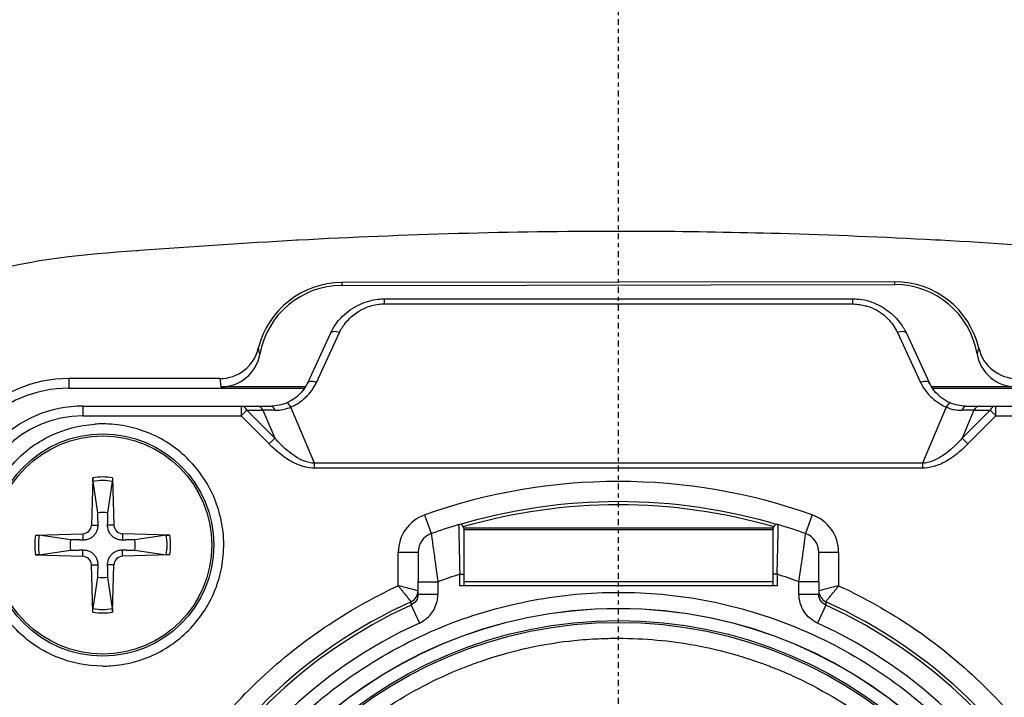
# Model space of a CAD drawing. Header units: millimetres. Extents: x 0 to 4378, y 0 to 2376.
# Tile 168 of 256: x 2282 to 2307, y 680 to 697. Entities that reach past the tile are written whole.
import ezdxf

# ---------------------------------------------------------------- set-up
doc = ezdxf.new("R2010")
doc.units = ezdxf.units.MM
doc.header["$LTSCALE"] = 0.2
doc.linetypes.add('CENTER2', pattern=[1.125, 0.75, -0.125, 0.125, -0.125])
doc.layers.add('02_Center Line', color=1, linetype='CENTER2')

# ---------------------------------------------------------------- blocks, each defined once
blk = doc.blocks.new('A$Ca6fc7631')
for p, q in [((6.965, 55.631), (-6.973, 55.609)), ((-6.973, 55.609), (-6.973, 55.539)), ((6.965, 55.561), (6.965, 55.631)), ((-6.973, 55.539), (6.965, 55.561)), ((-5.897, 55.075), (-5.897, 55.2)), ((-5.897, 55.2), (5.897, 55.2)), ((5.897, 55.2), (5.897, 55.075)), ((-5.897, 55.075), (5.897, 55.075)), ((-7.615, 53.097), (-7.03, 54.353)), ((7.03, 54.353), (7.615, 53.097)), ((-7.256, 54.334), (-7.842, 53.078)), ((7.256, 54.334), (7.842, 53.078)), ((-10.05, 53.191), (-13.85, 53.191)), ((-13.85, 53.191), (-13.85, 52.95)), ((-10.05, 53.191), (-10.022, 52.982)), ((-13.85, 52.95), (-7.913, 52.95)), ((-7.893, 52.982), (-10.022, 52.982)), ((-7.696, 52.95), (-7.695, 52.95)), ((-7.676, 52.982), (-7.676, 52.982)), ((7.676, 52.982), (7.676, 52.982)), ((7.696, 52.95), (7.696, 52.95)), ((10.025, 52.982), (7.893, 52.982)), ((7.913, 52.95), (13.85, 52.95)), ((-13.5, 52.5), (-13.5, 52.25)), ((-13.5, 52.5), (-9.105, 52.5)), ((-9.511, 52.5), (-9.511, 52.25)), ((-9.511, 52.25), (-9.367, 52.394)), ((-8.663, 51.69), (-9.367, 52.394)), ((-9.367, 52.394), (-8.961, 52.394)), ((-8.961, 52.394), (-8.663, 51.69)), ((-7.664, 51.058), (-8.262, 52.473)), ((8.262, 52.473), (7.664, 51.058)), ((8.961, 52.394), (8.663, 51.69)), ((9.367, 52.394), (8.663, 51.69)), ((8.961, 52.394), (9.367, 52.394)), ((9.105, 52.5), (13.5, 52.5)), ((9.511, 52.25), (9.367, 52.394)), ((9.511, 52.25), (9.511, 52.5)), ((-13.5, 52.25), (-9.511, 52.25)), ((-8.807, 51.546), (-9.511, 52.25)), ((9.511, 52.25), (8.807, 51.546)), ((9.511, 52.25), (13.5, 52.25)), ((-8.807, 51.546), (-8.663, 51.69)), ((8.807, 51.546), (8.663, 51.69)), ((-8.479, 51.5), (-8.478, 51.5)), ((8.479, 51.5), (8.479, 51.5)), ((7.664, 51.058), (-7.664, 51.058)), ((7.664, 50.933), (-7.664, 50.933)), ((-13.251, 50.694), (-13.284, 49.503)), ((-12.749, 50.694), (-12.716, 49.503)), ((-13.248, 50.603), (-13.13, 49.81)), ((-12.87, 49.81), (-12.752, 50.603)), ((-4.885, 49.759), (-4.717, 49.287)), ((4.885, 49.759), (4.717, 49.287)), ((-13.284, 49.503), (-13.124, 49.498)), ((-12.716, 49.503), (-12.876, 49.498)), ((3.9, 49.421), (-3.9, 49.421)), ((-3.9, 49.387), (3.9, 49.387)), ((3.9, 47.968), (3.9, 49.416)), ((-14.694, 49.251), (-13.503, 49.284)), ((-13.81, 49.13), (-14.603, 49.248)), ((-13.503, 49.284), (-13.498, 49.124)), ((-12.497, 49.284), (-12.502, 49.124)), ((-11.306, 49.251), (-12.497, 49.284)), ((-11.397, 49.248), (-12.19, 49.13)), ((-14.694, 48.749), (-13.503, 48.716)), ((-14.603, 48.752), (-13.81, 48.87)), ((-13.503, 48.716), (-13.498, 48.876)), ((-12.497, 48.716), (-12.502, 48.876)), ((-11.306, 48.749), (-12.497, 48.716)), ((-12.19, 48.87), (-11.397, 48.752)), ((-5.55, 48.816), (-5.05, 48.816)), ((-5.55, 47.974), (-5.55, 48.816)), ((5.05, 48.816), (5.55, 48.816)), ((5.55, 48.816), (5.55, 47.974)), ((-13.284, 48.497), (-13.124, 48.502)), ((-13.251, 47.306), (-13.284, 48.497)), ((-12.716, 48.497), (-12.876, 48.502)), ((-12.749, 47.306), (-12.716, 48.497)), ((-13.13, 48.19), (-13.248, 47.397)), ((-12.752, 47.397), (-12.87, 48.19)), ((-4, 48.264), (-3.9, 48.264)), ((-4, 47.968), (-4, 48.264)), ((-3.9, 48.264), (-3.9, 47.968)), ((4, 48.264), (3.9, 48.264)), ((4, 48.264), (4, 47.968)), ((-5.05, 48.071), (-4.55, 48.071)), ((-5.05, 47.76), (-5.05, 48.071)), ((-4.55, 48.071), (-4.55, 47.76)), ((4, 47.968), (-4, 47.968)), ((3.9, 48.07), (-3.9, 48.07)), ((5.05, 48.071), (4.55, 48.071)), ((4.55, 47.76), (4.55, 48.071)), ((5.05, 48.071), (5.05, 47.76)), ((-5.05, 47.76), (-4.55, 47.76)), ((4.55, 47.76), (5.05, 47.76)), ((-5.226, 47.486), (-5.019, 47.031)), ((5.226, 47.486), (5.019, 47.031))]:
    blk.add_line(p, q)
for centre, radius in [((-13, 49), 2.8), ((-13, 49), 2.75), ((0, 36), 11.407), ((0, 36), 11.403), ((0, 36), 11.099), ((0, 36), 11.051)]:
    blk.add_circle(centre, radius)
for centre, radius, start, end in [((-6.97, 53.439), 2.17, 90.0923, 166.2598), ((6.969, 53.461), 2.17, 13.3227, 90.0923), ((-6.97, 53.439), 2.1, 90.0923, 169.9073), ((6.969, 53.461), 2.1, 9.6715, 90.0923), ((-13.85, 49.85), 3.341, 90, 180), ((-13.85, 49.85), 3.1, 90, 180), ((-13.5, 49.5), 3, 90, 180), ((-13.5, 49.5), 2.75, 90, 180), ((-12.999, 49), 3.05, 90.0208, 93.7768), ((-13, 49), 1.713, 81.5815, 98.4185), ((-13, 49), 1.622, 81.1921, 98.8079), ((0, 36), 14.6, 70.4543, 109.5457), ((-13, 49), 0.82, 80.8854, 99.1146), ((-4.55, 48.816), 1, 109.5457, 180), ((4.55, 48.816), 1, 0, 70.4543), ((-13.509, 49.509), 0.225, 271.612, 358.388), ((-12.491, 49.509), 0.225, 181.612, 268.388), ((0, 36), 14.1, 106.6015, 109.5457), ((-4, 49.416), 0.1, 0, 106.6015), ((4, 49.416), 0.1, 73.3985, 180), ((0, 36), 14.1, 70.4543, 73.3985), ((-13, 49), 1.713, 171.5815, 188.4185), ((-13, 49), 1.622, 171.1921, 188.8079), ((-13, 49), 1.622, 351.1921, 8.8079), ((-13, 49), 1.713, 351.5815, 8.4185), ((-4.55, 48.816), 0.5, 109.5457, 180), ((4.55, 48.816), 0.5, 0, 70.4543), ((-13, 49), 0.82, 170.8854, 189.1146), ((-13, 49), 0.82, 350.8854, 9.1146), ((-13.509, 48.491), 0.225, 1.612, 88.388), ((-12.491, 48.491), 0.225, 91.612, 178.388), ((-13, 49), 0.82, 260.8854, 279.1146), ((0, 36), 12.9, 108.0639, 110.6534), ((0, 36), 12.9, 69.3466, 71.9361), ((0, 36), 12.962, 110.5931, 110.5932), ((0, 36), 12.962, 114.6056, 114.6115), ((0, 36), 12.962, 65.3878, 65.3943), ((0, 36), 12.697, 114.3067, 65.6933), ((0, 36), 12.619, 114.4631, 65.5369), ((-13, 49), 1.713, 261.5815, 278.4185), ((-13, 49), 1.622, 261.1921, 278.8079), ((-13.002, 49), 3.05, 270.0414, 273.7974)]:
    blk.add_arc(centre, radius, start, end)
for centre, major_axis, ratio, start_param, end_param in [((-7.03, 54.228), (-0.227, 0.106), 0.463622, 4.925356, 6.281589), ((7.03, 54.228), (0.227, 0.106), 0.463622, 0.001193, 1.357829), ((-7.03, 54.228), (-0.227, 0.106), 0.463622, 6.281589, 6.283196), ((7.03, 54.228), (0.227, 0.106), 0.463622, 6.283175, 6.284378), ((-10.05, 54.193), (-0.129, 0.993), 0.998606, 3.012698, 4.343363), ((-3899, 873.944), (3890.048, -822.497), 0.03396, 0.01697, 0.017976), ((3896.698, 843.817), (-3887.761, -792.36), 0.033995, 6.265208, 6.266217), ((10.054, 54.193), (0.136, 0.992), 0.998604, 1.939445, 3.27738), ((-10.023, 53.983), (-0.129, 0.993), 0.998607, 3.012736, 4.406888), ((10.025, 53.983), (0.136, 0.992), 0.998604, 1.875942, 3.27743), ((-7.615, 52.972), (-0.227, 0.106), 0.463623, 4.925249, 6.283185), ((7.615, 52.972), (0.227, 0.106), 0.463622, 6.283183, 7.641127), ((-9.511, 52.25), (0, 0.25), 0.707107, 5.327869, 6.283185), ((-9.105, 52.25), (0, 0.25), 0.707099, 5.327996, 6.283404), ((-8.387, 52.326), (0.815, -0.039), 0.070209, 1.921679, 2.353894), ((-8.748, 52.25), (0, 0.25), 0.406619, 5.322628, 6.283193), ((-8.262, 52.349), (-0.097, 0.23), 0.219148, 5.190846, 6.28309), ((8.262, 52.348), (0.097, 0.23), 0.219169, 6.283185, 7.375306), ((8.748, 52.25), (0, 0.25), 0.40662, 6.283169, 7.243718), ((8.388, 52.326), (-0.815, -0.039), 0.070226, 3.929425, 4.361626), ((9.105, 52.25), (0, 0.25), 0.707181, 6.282988, 7.238395), ((9.511, 52.25), (0, 0.25), 0.707107, 0, 0.955318), ((-7.664, 50.933), (0, 0.25), 0.000128, 4.712148, 5.235793), ((7.664, 50.933), (0, 0.25), 0.000127, 1.047391, 1.571037), ((-5.35, 47.845), (0.273, 0.123), 0.999989, 4.712389, 5.858959), ((-5.35, 47.845), (0, -0.3), 0.999992, 0.424254, 1.570796), ((5.35, 47.845), (-0.273, 0.123), 0.999989, 0.424222, 1.570796), ((5.35, 47.845), (-0.273, 0.123), 0.999992, 0.424246, 1.570796), ((0, 36), (2.909, -11.765), 0.999998, 3.326169, 6.040807), ((0, 36), (-2.224, -11.913), 0.999998, 0.184575, 2.899213)]:
    blk.add_ellipse(centre, major_axis=major_axis, ratio=ratio, start_param=start_param, end_param=end_param)
for points, knots in [([(15.973, 55.843), (14.711, 56.202), (13.435, 56.329), (12.157, 56.412), (12.102, 56.416), (12.046, 56.42), (11.99, 56.423), (10.698, 56.509), (9.406, 56.605), (8.113, 56.675), (8.071, 56.677), (8.03, 56.68), (7.988, 56.682), (6.68, 56.752), (5.372, 56.806), (4.063, 56.843), (2.98, 56.873), (1.897, 56.892), (0.813, 56.898), (0.545, 56.899), (0.278, 56.9), (0.01, 56.9), (-0.005, 56.9), (-0.019, 56.9), (-0.034, 56.9), (-1.369, 56.9), (-2.705, 56.881), (-4.04, 56.843), (-5.383, 56.806), (-6.725, 56.75), (-8.065, 56.678), (-8.077, 56.677), (-8.09, 56.676), (-8.103, 56.675), (-9.426, 56.604), (-10.748, 56.506), (-12.07, 56.415), (-12.097, 56.413), (-12.125, 56.411), (-12.152, 56.409), (-13.459, 56.319), (-14.765, 56.21), (-16.05, 55.821)], [0.0000059, 0.0000059, 0.0000059, 0.0000059, 0.1197731, 0.1197731, 0.1197731, 0.125, 0.125, 0.125, 0.246102, 0.246102, 0.246102, 0.25, 0.25, 0.25, 0.3724422, 0.3724422, 0.3724422, 0.4736528, 0.4736528, 0.4736528, 0.4986544, 0.4986544, 0.4986544, 0.5, 0.5, 0.5, 0.6246684, 0.6246684, 0.6246684, 0.75, 0.75, 0.75, 0.7512099, 0.7512099, 0.7512099, 0.875, 0.875, 0.875, 0.8775884, 0.8775884, 0.8775884, 1, 1, 1, 1]), ([(-7.256, 54.335), (-7.183, 54.49), (-7.081, 54.636), (-6.833, 54.883), (-6.683, 54.988), (-6.375, 55.128), (-6.215, 55.173), (-6.002, 55.197), (-5.949, 55.2), (-5.897, 55.2)], [0.0001245, 0.0001245, 0.0001245, 0.0001245, 0.0560186, 0.0560186, 0.1109953, 0.1109953, 0.159701, 0.159701, 0.1754776, 0.1754776, 0.1754776, 0.1754776]), ([(6.38, 55.117), (6.361, 55.123), (6.347, 55.128), (6.338, 55.13), (6.265, 55.153), (6.169, 55.179), (6.049, 55.192)], [0.6958989, 0.6958989, 0.6958989, 0.6958989, 0.75, 0.75, 0.75, 0.9296938, 0.9296938, 0.9296938, 0.9296938]), ([(6.379, 55.117), (6.527, 55.066), (6.667, 54.993), (6.914, 54.811), (7.023, 54.699), (7.168, 54.501), (7.216, 54.42), (7.256, 54.335)], [0, 0, 0, 0, 0.0474418, 0.0474418, 0.0957764, 0.0957764, 0.1262923, 0.1262923, 0.1262923, 0.1262923]), ([(-7.03, 54.353), (-7.028, 54.357), (-7.026, 54.362), (-7.024, 54.366), (-6.993, 54.429), (-6.941, 54.525), (-6.843, 54.636), (-6.746, 54.746), (-6.651, 54.817), (-6.578, 54.865), (-6.564, 54.875), (-6.544, 54.887), (-6.521, 54.901), (-6.463, 54.935), (-6.378, 54.981), (-6.256, 55.019), (-6.145, 55.054), (-6.035, 55.071), (-5.932, 55.074), (-5.92, 55.075), (-5.908, 55.075), (-5.897, 55.075)], [0, 0, 0, 0, 0.016044, 0.016044, 0.016044, 0.25, 0.25, 0.25, 0.5, 0.5, 0.5, 0.573393, 0.573393, 0.573393, 0.75, 0.75, 0.75, 0.973745, 0.973745, 0.973745, 1, 1, 1, 1]), ([(5.897, 55.075), (5.909, 55.074), (5.922, 55.073), (5.935, 55.072), (5.979, 55.068), (6.028, 55.063), (6.082, 55.056), (6.107, 55.052), (6.132, 55.048), (6.157, 55.044), (6.183, 55.039), (6.208, 55.034), (6.234, 55.028), (6.243, 55.025), (6.253, 55.023), (6.263, 55.02), (6.297, 55.011), (6.365, 54.99), (6.456, 54.944), (6.493, 54.926), (6.528, 54.905), (6.563, 54.883), (6.571, 54.877), (6.58, 54.872), (6.589, 54.866), (6.613, 54.849), (6.637, 54.832), (6.661, 54.814), (6.706, 54.778), (6.748, 54.741), (6.788, 54.701), (6.809, 54.679), (6.83, 54.657), (6.85, 54.634), (6.871, 54.61), (6.902, 54.572), (6.938, 54.516), (6.942, 54.51), (6.945, 54.504), (6.949, 54.498), (6.991, 54.432), (7.015, 54.382), (7.03, 54.353)], [0, 0, 0, 0, 0.029267, 0.029267, 0.029267, 0.125, 0.125, 0.125, 0.175993, 0.175993, 0.175993, 0.22942, 0.22942, 0.22942, 0.25, 0.25, 0.25, 0.392857, 0.392857, 0.392857, 0.478232, 0.478232, 0.478232, 0.5, 0.5, 0.5, 0.562869, 0.562869, 0.562869, 0.684796, 0.684796, 0.684796, 0.75, 0.75, 0.75, 0.863283, 0.863283, 0.863283, 0.875, 0.875, 0.875, 1, 1, 1, 1]), ([(-8.262, 52.473), (-8.249, 52.479), (-8.225, 52.489), (-8.191, 52.505), (-8.161, 52.519), (-8.134, 52.534), (-8.11, 52.548), (-8.076, 52.569), (-8.042, 52.591), (-8.011, 52.616), (-7.992, 52.63), (-7.948, 52.661), (-7.89, 52.717), (-7.839, 52.765), (-7.715, 52.88), (-7.615, 53.097)], [0, 0, 0, 0, 0.142857, 0.142857, 0.142857, 0.285714, 0.285714, 0.285714, 0.428571, 0.428571, 0.428571, 0.571429, 0.571429, 0.571429, 1, 1, 1, 1]), ([(7.615, 53.097), (7.635, 53.053), (7.675, 52.967), (7.763, 52.857), (7.836, 52.766), (7.901, 52.709), (7.941, 52.676), (7.999, 52.627), (8.058, 52.585), (8.118, 52.549), (8.163, 52.521), (8.211, 52.496), (8.262, 52.473)], [0.0000001, 0.0000001, 0.0000001, 0.0000001, 0.25, 0.25, 0.25, 0.5, 0.5, 0.5, 0.75, 0.75, 0.75, 1, 1, 1, 1]), ([(-9.105, 52.5), (-9.062, 52.5), (-9.007, 52.5), (-8.938, 52.5), (-8.838, 52.501), (-8.77, 52.5), (-8.748, 52.5)], [-1, -1, -1, -1, -0.5, -0.5, -0.5, -0.0000021, -0.0000021, -0.0000021, -0.0000021]), ([(-8.665, 52.393), (-8.636, 52.393), (-8.606, 52.393), (-8.576, 52.395), (-8.569, 52.395), (-8.531, 52.397), (-8.463, 52.41), (-8.363, 52.43), (-8.296, 52.457), (-8.262, 52.473)], [0.0000005, 0.0000005, 0.0000005, 0.0000005, 0.25, 0.25, 0.25, 0.5, 0.5, 0.5, 0.9999898, 0.9999898, 0.9999898, 0.9999898]), ([(8.262, 52.473), (8.269, 52.47), (8.298, 52.457), (8.35, 52.44), (8.422, 52.417), (8.46, 52.411), (8.465, 52.41), (8.532, 52.397), (8.6, 52.392), (8.665, 52.393)], [0.0000005, 0.0000005, 0.0000005, 0.0000005, 0.25, 0.25, 0.25, 0.5, 0.5, 0.5, 1, 1, 1, 1]), ([(8.748, 52.5), (8.777, 52.5), (8.844, 52.501), (8.938, 52.5), (9.007, 52.5), (9.062, 52.5), (9.105, 52.5)], [-0.9999997, -0.9999997, -0.9999997, -0.9999997, -0.5, -0.5, -0.5, 0, 0, 0, 0]), ([(-13, 45.95), (-13.398, 45.951), (-13.779, 46.025), (-14.145, 46.173), (-14.511, 46.321), (-14.836, 46.532), (-15.121, 46.808), (-15.406, 47.084), (-15.629, 47.402), (-15.789, 47.763), (-15.949, 48.124), (-16.036, 48.503), (-16.048, 48.9), (-16.061, 49.298), (-16, 49.681), (-15.865, 50.051), (-15.729, 50.421), (-15.527, 50.754), (-15.26, 51.048), (-14.993, 51.343), (-14.681, 51.576), (-14.325, 51.747), (-13.969, 51.919), (-13.594, 52.017), (-13.2, 52.043)], [0, 0, 0, 0, 0.125, 0.125, 0.125, 0.25, 0.25, 0.25, 0.375, 0.375, 0.375, 0.5, 0.5, 0.5, 0.625, 0.625, 0.625, 0.75, 0.75, 0.75, 0.875, 0.875, 0.875, 1, 1, 1, 1]), ([(8.663, 51.69), (8.607, 51.628), (8.535, 51.552), (8.443, 51.466), (8.421, 51.446), (8.399, 51.426), (8.379, 51.409), (8.308, 51.347), (8.249, 51.302), (8.202, 51.269), (8.116, 51.209), (8.025, 51.157), (7.929, 51.119), (7.843, 51.084), (7.753, 51.061), (7.664, 51.058)], [0, 0, 0, 0, 0.25, 0.25, 0.25, 0.3066168, 0.3066168, 0.3066168, 0.5, 0.5, 0.5, 0.762799, 0.762799, 0.762799, 1, 1, 1, 1]), ([(-7.664, 50.933), (-7.733, 50.935), (-7.839, 50.943), (-7.974, 50.985), (-7.979, 50.986), (-7.984, 50.988), (-7.988, 50.99), (-8.092, 51.023), (-8.172, 51.062), (-8.231, 51.094), (-8.253, 51.106), (-8.272, 51.117), (-8.289, 51.127), (-8.487, 51.244), (-8.649, 51.386), (-8.786, 51.524)], [-0.9999999, -0.9999999, -0.9999999, -0.9999999, -0.7584135, -0.7584135, -0.7584135, -0.75, -0.75, -0.75, -0.567732, -0.567732, -0.567732, -0.5, -0.5, -0.5, -0.0248655, -0.0248655, -0.0248655, -0.0248655]), ([(-7.664, 51.058), (-7.754, 51.063), (-7.844, 51.086), (-7.931, 51.12), (-7.935, 51.121), (-7.939, 51.123), (-7.943, 51.124), (-7.986, 51.142), (-8.059, 51.175), (-8.154, 51.237), (-8.169, 51.247), (-8.185, 51.258), (-8.202, 51.27), (-8.27, 51.317), (-8.334, 51.369), (-8.397, 51.424), (-8.431, 51.455), (-8.467, 51.488), (-8.504, 51.524)], [0, 0, 0, 0, 0.2390008, 0.2390008, 0.2390008, 0.25, 0.25, 0.25, 0.4644749, 0.4644749, 0.4644749, 0.5, 0.5, 0.5, 0.7, 0.7, 0.7, 0.8255701, 0.8255701, 0.8255701, 0.8255701]), ([(8.807, 51.546), (8.697, 51.433), (8.59, 51.339), (8.488, 51.262), (8.419, 51.209), (8.353, 51.165), (8.291, 51.128), (8.19, 51.068), (8.089, 51.022), (7.99, 50.99), (7.984, 50.988), (7.978, 50.986), (7.973, 50.984), (7.833, 50.941), (7.726, 50.934), (7.664, 50.933)], [-0.9999999, -0.9999999, -0.9999999, -0.9999999, -0.702847, -0.702847, -0.702847, -0.5, -0.5, -0.5, -0.25, -0.25, -0.25, -0.2403773, -0.2403773, -0.2403773, -0.0000001, -0.0000001, -0.0000001, -0.0000001]), ([(-13.248, 50.603), (-13.249, 50.608), (-13.25, 50.615), (-13.251, 50.631), (-13.251, 50.643), (-13.251, 50.666), (-13.251, 50.681), (-13.251, 50.694)], [0.03461835, 0.03461835, 0.03461835, 0.03461835, 0.03765262, 0.03765262, 0.04141077, 0.04141077, 0.04522071, 0.04522071, 0.04522071, 0.04522071]), ([(-12.749, 50.694), (-12.749, 50.681), (-12.749, 50.666), (-12.749, 50.643), (-12.749, 50.631), (-12.75, 50.615), (-12.751, 50.608), (-12.752, 50.603)], [0.01516537, 0.01516537, 0.01516537, 0.01516537, 0.01897531, 0.01897531, 0.02273345, 0.02273345, 0.02576772, 0.02576772, 0.02576772, 0.02576772]), ([(-4.029, 49.512), (-2.723, 49.901), (-1.362, 50.1), (0, 50.1), (1.362, 50.1), (2.723, 49.901), (4.029, 49.512)], [0.0000001, 0.0000001, 0.0000001, 0.0000001, 0.5, 0.5, 0.5, 0.9999999, 0.9999999, 0.9999999, 0.9999999]), ([(-3.912, 49.463), (-2.643, 49.832), (-1.321, 50.021), (0, 50.021), (1.321, 50.021), (2.643, 49.832), (3.912, 49.463)], [-1, -1, -1, -1, -0.5, -0.5, -0.5, 0, 0, 0, 0]), ([(-13.124, 49.498), (-13.124, 49.458), (-13.13, 49.418), (-13.149, 49.356), (-13.16, 49.328), (-13.191, 49.276), (-13.21, 49.251), (-13.251, 49.21), (-13.276, 49.191), (-13.328, 49.16), (-13.356, 49.149), (-13.418, 49.13), (-13.458, 49.124), (-13.498, 49.124)], [0.17143637, 0.17143637, 0.17143637, 0.17143637, 0.18383716, 0.18383716, 0.19255902, 0.19255902, 0.20128088, 0.20128088, 0.21000275, 0.21000275, 0.21872461, 0.21872461, 0.2311254, 0.2311254, 0.2311254, 0.2311254]), ([(-12.502, 49.124), (-12.542, 49.124), (-12.582, 49.13), (-12.644, 49.149), (-12.672, 49.16), (-12.724, 49.191), (-12.749, 49.21), (-12.79, 49.251), (-12.809, 49.276), (-12.84, 49.328), (-12.851, 49.356), (-12.87, 49.418), (-12.876, 49.458), (-12.876, 49.498)], [0.17143637, 0.17143637, 0.17143637, 0.17143637, 0.18383716, 0.18383716, 0.19255902, 0.19255902, 0.20128088, 0.20128088, 0.21000275, 0.21000275, 0.21872461, 0.21872461, 0.2311254, 0.2311254, 0.2311254, 0.2311254]), ([(-4.029, 49.512), (-4.029, 49.512), (-4.028, 49.478), (-4.026, 49.413), (-4.025, 49.349), (-4.023, 49.253), (-4.02, 49.137), (-4.018, 49.021), (-4.015, 48.882), (-4.011, 48.733), (-4.008, 48.585), (-4.004, 48.424), (-4, 48.264)], [-1, -1, -1, -1, -0.75, -0.75, -0.75, -0.5, -0.5, -0.5, -0.25, -0.25, -0.25, 0, 0, 0, 0]), ([(-3.9, 49.416), (-3.9, 49.416), (-3.9, 49.411), (-3.9, 49.388), (-3.9, 49.356), (-3.9, 49.322), (-3.9, 49.283), (-3.901, 49.227), (-3.901, 49.157), (-3.901, 49.065), (-3.901, 48.964), (-3.901, 48.865), (-3.9, 48.774), (-3.9, 48.693), (-3.9, 48.605), (-3.9, 48.495), (-3.9, 48.396), (-3.9, 48.313), (-3.9, 48.279), (-3.9, 48.264)], [0, 0, 0, 0, 0.0117575, 0.0263422, 0.0346852, 0.0437104, 0.0525306, 0.0607294, 0.0752531, 0.0872895, 0.1002055, 0.1149047, 0.1229186, 0.1313609, 0.14165, 0.1508264, 0.1657061, 0.1713856, 0.1758838, 0.1758838, 0.1758838, 0.1758838]), ([(4, 48.264), (4.001, 48.317), (4.004, 48.424), (4.008, 48.581), (4.011, 48.733), (4.015, 48.879), (4.017, 48.992), (4.019, 49.076), (4.02, 49.137), (4.022, 49.193), (4.023, 49.246), (4.024, 49.294), (4.025, 49.331), (4.026, 49.358), (4.027, 49.377), (4.027, 49.392), (4.028, 49.404), (4.028, 49.412), (4.028, 49.421), (4.029, 49.438), (4.029, 49.463), (4.029, 49.489), (4.029, 49.505), (4.029, 49.511), (4.029, 49.512), (4.029, 49.512)], [0, 0, 0, 0, 0.0159548, 0.0318954, 0.0478849, 0.0638298, 0.079776, 0.0878159, 0.0958472, 0.1038157, 0.1117609, 0.1197171, 0.1277206, 0.1317352, 0.1357482, 0.1397527, 0.1417495, 0.1437416, 0.1458073, 0.1486905, 0.1569147, 0.1684366, 0.1791739, 0.1871284, 0.1922707, 0.1922707, 0.1922707, 0.1922707]), ([(-14.694, 49.251), (-14.681, 49.251), (-14.666, 49.251), (-14.643, 49.251), (-14.631, 49.251), (-14.615, 49.25), (-14.608, 49.249), (-14.603, 49.248)], [0.01516537, 0.01516537, 0.01516537, 0.01516537, 0.01897531, 0.01897531, 0.02273345, 0.02273345, 0.02576772, 0.02576772, 0.02576772, 0.02576772]), ([(-11.397, 49.248), (-11.392, 49.249), (-11.385, 49.25), (-11.369, 49.251), (-11.357, 49.251), (-11.334, 49.251), (-11.319, 49.251), (-11.306, 49.251)], [0.03461835, 0.03461835, 0.03461835, 0.03461835, 0.03765262, 0.03765262, 0.04141077, 0.04141077, 0.04522071, 0.04522071, 0.04522071, 0.04522071]), ([(-4.717, 49.287), (-4.717, 49.287), (-4.718, 49.287), (-4.715, 49.263), (-4.712, 49.237), (-4.708, 49.203), (-4.706, 49.189), (-4.705, 49.18), (-4.7, 49.149), (-4.697, 49.125), (-4.689, 49.068), (-4.679, 48.998), (-4.668, 48.917), (-4.65, 48.784), (-4.631, 48.643), (-4.614, 48.524), (-4.575, 48.242), (-4.551, 48.078), (-4.55, 48.071)], [-1, -1, -1, -1, -0.875, -0.875, -0.875, -0.7531665, -0.7531665, -0.7531665, -0.6774673, -0.6774673, -0.6774673, -0.5, -0.5, -0.5, -0.3512367, -0.3512367, -0.3512367, -0.0000001, -0.0000001, -0.0000001, -0.0000001]), ([(4.55, 48.071), (4.572, 48.225), (4.594, 48.38), (4.614, 48.524), (4.634, 48.668), (4.653, 48.803), (4.668, 48.917), (4.684, 49.031), (4.696, 49.125), (4.704, 49.189), (4.713, 49.253), (4.717, 49.287), (4.717, 49.287)], [0, 0, 0, 0, 0.25, 0.25, 0.25, 0.5, 0.5, 0.5, 0.75, 0.75, 0.75, 1, 1, 1, 1]), ([(-14.603, 48.752), (-14.608, 48.751), (-14.615, 48.75), (-14.631, 48.749), (-14.643, 48.749), (-14.666, 48.749), (-14.681, 48.749), (-14.694, 48.749)], [0.03461835, 0.03461835, 0.03461835, 0.03461835, 0.03765262, 0.03765262, 0.04141077, 0.04141077, 0.04522071, 0.04522071, 0.04522071, 0.04522071]), ([(-13.498, 48.876), (-13.458, 48.876), (-13.418, 48.87), (-13.356, 48.851), (-13.328, 48.84), (-13.276, 48.809), (-13.251, 48.79), (-13.21, 48.749), (-13.191, 48.724), (-13.16, 48.672), (-13.149, 48.644), (-13.13, 48.582), (-13.124, 48.542), (-13.124, 48.502)], [0.17143637, 0.17143637, 0.17143637, 0.17143637, 0.18383716, 0.18383716, 0.19255902, 0.19255902, 0.20128088, 0.20128088, 0.21000275, 0.21000275, 0.21872461, 0.21872461, 0.2311254, 0.2311254, 0.2311254, 0.2311254]), ([(-12.876, 48.502), (-12.876, 48.542), (-12.87, 48.582), (-12.851, 48.644), (-12.84, 48.672), (-12.809, 48.724), (-12.79, 48.749), (-12.749, 48.79), (-12.724, 48.809), (-12.672, 48.84), (-12.644, 48.851), (-12.582, 48.87), (-12.542, 48.876), (-12.502, 48.876)], [0.17143637, 0.17143637, 0.17143637, 0.17143637, 0.18383716, 0.18383716, 0.19255902, 0.19255902, 0.20128088, 0.20128088, 0.21000275, 0.21000275, 0.21872461, 0.21872461, 0.2311254, 0.2311254, 0.2311254, 0.2311254]), ([(-11.306, 48.749), (-11.319, 48.749), (-11.334, 48.749), (-11.357, 48.749), (-11.369, 48.749), (-11.385, 48.75), (-11.392, 48.751), (-11.397, 48.752)], [0.01516537, 0.01516537, 0.01516537, 0.01516537, 0.01897531, 0.01897531, 0.02273345, 0.02273345, 0.02576772, 0.02576772, 0.02576772, 0.02576772]), ([(-5.05, 48.816), (-5.05, 48.816), (-5.05, 48.813), (-5.05, 48.798), (-5.05, 48.777), (-5.05, 48.755), (-5.05, 48.729), (-5.05, 48.694), (-5.05, 48.647), (-5.05, 48.588), (-5.05, 48.523), (-5.05, 48.46), (-5.05, 48.4), (-5.05, 48.347), (-5.05, 48.292), (-5.05, 48.223), (-5.05, 48.15), (-5.05, 48.094), (-5.05, 48.071)], [0, 0, 0, 0, 0.0074476, 0.0168053, 0.0221929, 0.0280387, 0.033538, 0.0387033, 0.0480235, 0.0559998, 0.0639175, 0.0733644, 0.0786622, 0.0843356, 0.0905816, 0.0962476, 0.1057698, 0.1128351, 0.1128351, 0.1128351, 0.1128351]), ([(5.05, 48.071), (5.05, 48.095), (5.05, 48.15), (5.05, 48.224), (5.05, 48.293), (5.05, 48.348), (5.05, 48.401), (5.05, 48.461), (5.05, 48.524), (5.05, 48.589), (5.05, 48.648), (5.05, 48.694), (5.05, 48.73), (5.05, 48.755), (5.05, 48.777), (5.05, 48.798), (5.05, 48.813), (5.05, 48.816), (5.05, 48.816)], [0, 0, 0, 0, 0.0071408, 0.0166845, 0.0223409, 0.028564, 0.0342725, 0.0395922, 0.0490431, 0.0569127, 0.0649465, 0.0742618, 0.0794009, 0.0848584, 0.0907399, 0.0961446, 0.1054808, 0.1128321, 0.1128321, 0.1128321, 0.1128321]), ([(0, 22.803), (-0.722, 22.803), (-1.428, 22.859), (-2.119, 22.971), (-2.835, 23.088), (-3.548, 23.267), (-4.257, 23.508), (-4.981, 23.755), (-5.679, 24.062), (-6.35, 24.431), (-7.026, 24.802), (-7.665, 25.229), (-8.266, 25.712), (-8.863, 26.191), (-9.42, 26.728), (-9.939, 27.322), (-10.446, 27.903), (-10.894, 28.513), (-11.282, 29.153), (-11.662, 29.778), (-11.987, 30.431), (-12.258, 31.111), (-12.524, 31.776), (-12.734, 32.459), (-12.888, 33.158), (-13.043, 33.863), (-13.14, 34.565), (-13.18, 35.264), (-13.22, 35.989), (-13.199, 36.723), (-13.116, 37.468), (-13.031, 38.228), (-12.88, 38.975), (-12.665, 39.711), (-12.448, 40.451), (-12.169, 41.166), (-11.826, 41.857), (-11.487, 42.543), (-11.083, 43.203), (-10.615, 43.837), (-10.157, 44.457), (-9.657, 45.026), (-9.116, 45.543), (-8.587, 46.048), (-8.02, 46.507), (-7.414, 46.918), (-6.821, 47.32), (-6.2, 47.672), (-5.55, 47.974)], [0, 0, 0, 0, 0.0625, 0.0625, 0.0625, 0.125, 0.125, 0.125, 0.1875, 0.1875, 0.1875, 0.25, 0.25, 0.25, 0.3125, 0.3125, 0.3125, 0.375, 0.375, 0.375, 0.4375, 0.4375, 0.4375, 0.5, 0.5, 0.5, 0.5625, 0.5625, 0.5625, 0.625, 0.625, 0.625, 0.6875, 0.6875, 0.6875, 0.75, 0.75, 0.75, 0.8125, 0.8125, 0.8125, 0.875, 0.875, 0.875, 0.9375, 0.9375, 0.9375, 1, 1, 1, 1]), ([(-5.05, 47.845), (-5.05, 47.845), (-5.067, 47.85), (-5.095, 47.857), (-5.124, 47.864), (-5.165, 47.875), (-5.213, 47.887), (-5.308, 47.912), (-5.43, 47.943), (-5.55, 47.974)], [-1, -1, -1, -1, -0.75, -0.75, -0.75, -0.5, -0.5, -0.5, 0, 0, 0, 0]), ([(-5.227, 47.572), (-5.227, 47.572), (-5.231, 47.578), (-5.245, 47.596), (-5.264, 47.619), (-5.287, 47.648), (-5.315, 47.683), (-5.337, 47.71), (-5.359, 47.737), (-5.382, 47.765), (-5.407, 47.795), (-5.426, 47.818), (-5.446, 47.843), (-5.473, 47.877), (-5.507, 47.921), (-5.536, 47.956), (-5.55, 47.974)], [0, 0, 0, 0, 0.01020783, 0.01894268, 0.02273913, 0.03195605, 0.03947484, 0.04279924, 0.04608711, 0.05257088, 0.0557799, 0.05897145, 0.06242711, 0.06586948, 0.07270408, 0.07945663, 0.07945663, 0.07945663, 0.07945663]), ([(5.55, 47.974), (6.205, 47.67), (6.822, 47.322), (7.402, 46.93), (8.003, 46.523), (8.574, 46.061), (9.116, 45.543), (9.669, 45.015), (10.172, 44.443), (10.627, 43.826), (11.084, 43.205), (11.484, 42.549), (11.826, 41.857), (12.166, 41.172), (12.446, 40.451), (12.667, 39.694), (12.883, 38.954), (13.032, 38.212), (13.116, 37.468), (13.197, 36.741), (13.218, 36.012), (13.178, 35.28), (13.139, 34.565), (13.042, 33.858), (12.888, 33.158), (12.733, 32.454), (12.526, 31.776), (12.267, 31.126), (11.999, 30.451), (11.671, 29.793), (11.282, 29.153), (10.885, 28.499), (10.435, 27.884), (9.93, 27.307), (9.422, 26.727), (8.868, 26.196), (8.266, 25.712), (7.67, 25.233), (7.026, 24.804), (6.334, 24.426), (5.658, 24.056), (4.966, 23.75), (4.257, 23.508), (3.565, 23.272), (2.858, 23.095), (2.135, 22.976), (1.428, 22.861), (0.717, 22.803), (0, 22.803)], [0, 0, 0, 0, 0.0625, 0.0625, 0.0625, 0.125, 0.125, 0.125, 0.1875, 0.1875, 0.1875, 0.25, 0.25, 0.25, 0.3125, 0.3125, 0.3125, 0.375, 0.375, 0.375, 0.4375, 0.4375, 0.4375, 0.5, 0.5, 0.5, 0.5625, 0.5625, 0.5625, 0.625, 0.625, 0.625, 0.6875, 0.6875, 0.6875, 0.75, 0.75, 0.75, 0.8125, 0.8125, 0.8125, 0.875, 0.875, 0.875, 0.9375, 0.9375, 0.9375, 1, 1, 1, 1]), ([(5.55, 47.974), (5.43, 47.943), (5.308, 47.912), (5.213, 47.887), (5.165, 47.875), (5.124, 47.864), (5.095, 47.857), (5.067, 47.85), (5.05, 47.845), (5.05, 47.845)], [-1, -1, -1, -1, -0.5, -0.5, -0.5, -0.25, -0.25, -0.25, 0, 0, 0, 0]), ([(5.55, 47.974), (5.539, 47.96), (5.525, 47.943), (5.507, 47.921), (5.498, 47.91), (5.492, 47.901), (5.487, 47.895), (5.482, 47.889), (5.472, 47.876), (5.453, 47.852), (5.429, 47.822), (5.407, 47.795), (5.389, 47.772), (5.371, 47.751), (5.354, 47.73), (5.34, 47.714), (5.33, 47.701), (5.323, 47.693), (5.317, 47.686), (5.308, 47.674), (5.293, 47.656), (5.272, 47.63), (5.25, 47.602), (5.232, 47.579), (5.227, 47.572), (5.227, 47.572)], [0, 0, 0, 0, 0.00512698, 0.00683153, 0.00853512, 0.00938688, 0.01023875, 0.01078315, 0.0117911, 0.01520277, 0.02049146, 0.02369061, 0.0269047, 0.03013719, 0.03339232, 0.03667523, 0.03832914, 0.03999146, 0.04092203, 0.04226031, 0.04617744, 0.0517875, 0.05915213, 0.06838531, 0.07946887, 0.07946887, 0.07946887, 0.07946887]), ([(0, 24.193), (-0.741, 24.193), (-1.461, 24.258), (-2.158, 24.388), (-2.892, 24.524), (-3.621, 24.736), (-4.346, 25.022), (-5.091, 25.317), (-5.8, 25.685), (-6.471, 26.125), (-7.149, 26.569), (-7.775, 27.078), (-8.348, 27.652), (-8.916, 28.219), (-9.428, 28.852), (-9.884, 29.551), (-10.326, 30.23), (-10.691, 30.931), (-10.978, 31.654), (-11.116, 32.005), (-11.241, 32.371), (-11.35, 32.754), (-11.456, 33.125), (-11.543, 33.491), (-11.609, 33.852), (-11.741, 34.561), (-11.806, 35.277), (-11.807, 36), (-11.807, 36.741), (-11.742, 37.46), (-11.612, 38.158), (-11.476, 38.892), (-11.264, 39.621), (-10.978, 40.346), (-10.683, 41.091), (-10.315, 41.8), (-9.875, 42.471), (-9.431, 43.149), (-8.922, 43.775), (-8.348, 44.348), (-7.781, 44.916), (-7.148, 45.428), (-6.449, 45.884), (-5.77, 46.326), (-5.069, 46.691), (-4.346, 46.978), (-3.995, 47.116), (-3.629, 47.241), (-3.246, 47.35), (-2.875, 47.456), (-2.509, 47.543), (-2.148, 47.609), (-1.439, 47.741), (-0.723, 47.807), (0, 47.807)], [0, 0, 0, 0, 0.0625, 0.0625, 0.0625, 0.125, 0.125, 0.125, 0.1875, 0.1875, 0.1875, 0.25, 0.25, 0.25, 0.3125, 0.3125, 0.3125, 0.375, 0.375, 0.375, 0.40625, 0.40625, 0.40625, 0.4375, 0.4375, 0.4375, 0.5, 0.5, 0.5, 0.5625, 0.5625, 0.5625, 0.625, 0.625, 0.625, 0.6875, 0.6875, 0.6875, 0.75, 0.75, 0.75, 0.8125, 0.8125, 0.8125, 0.875, 0.875, 0.875, 0.90625, 0.90625, 0.90625, 0.9375, 0.9375, 0.9375, 1, 1, 1, 1]), ([(-5.05, 47.76), (-5.05, 47.702), (-5.067, 47.645), (-5.098, 47.597), (-5.129, 47.549), (-5.174, 47.51), (-5.226, 47.486)], [-1, -1, -1, -1, -0.5, -0.5, -0.5, 0, 0, 0, 0]), ([(-5.019, 47.031), (-4.88, 47.095), (-4.76, 47.199), (-4.678, 47.327), (-4.678, 47.327), (-4.678, 47.327), (-4.678, 47.327), (-4.676, 47.331), (-4.626, 47.392), (-4.584, 47.532), (-4.567, 47.587), (-4.55, 47.663), (-4.55, 47.76)], [0, 0, 0, 0, 0.499965, 0.499965, 0.499965, 0.500055, 0.500055, 0.500055, 0.75, 0.75, 0.75, 1, 1, 1, 1]), ([(0, 47.807), (0.741, 47.807), (1.461, 47.742), (2.158, 47.612), (2.892, 47.476), (3.621, 47.264), (4.346, 46.978), (5.091, 46.683), (5.8, 46.315), (6.471, 45.875), (7.149, 45.431), (7.775, 44.922), (8.348, 44.348), (8.916, 43.781), (9.428, 43.148), (9.884, 42.449), (10.326, 41.77), (10.691, 41.069), (10.978, 40.346), (11.116, 39.995), (11.241, 39.629), (11.35, 39.246), (11.456, 38.875), (11.543, 38.509), (11.609, 38.148), (11.741, 37.439), (11.806, 36.723), (11.807, 36), (11.807, 35.259), (11.742, 34.54), (11.612, 33.842), (11.476, 33.108), (11.264, 32.379), (10.978, 31.654), (10.683, 30.909), (10.315, 30.2), (9.875, 29.529), (9.431, 28.851), (8.922, 28.225), (8.348, 27.652), (7.781, 27.084), (7.148, 26.572), (6.449, 26.116), (5.77, 25.674), (5.069, 25.309), (4.346, 25.022), (3.995, 24.884), (3.629, 24.759), (3.246, 24.65), (2.875, 24.544), (2.509, 24.457), (2.148, 24.391), (1.439, 24.259), (0.723, 24.193), (0, 24.193)], [0, 0, 0, 0, 0.0625, 0.0625, 0.0625, 0.125, 0.125, 0.125, 0.1875, 0.1875, 0.1875, 0.25, 0.25, 0.25, 0.3125, 0.3125, 0.3125, 0.375, 0.375, 0.375, 0.40625, 0.40625, 0.40625, 0.4375, 0.4375, 0.4375, 0.5, 0.5, 0.5, 0.5625, 0.5625, 0.5625, 0.625, 0.625, 0.625, 0.6875, 0.6875, 0.6875, 0.75, 0.75, 0.75, 0.8125, 0.8125, 0.8125, 0.875, 0.875, 0.875, 0.90625, 0.90625, 0.90625, 0.9375, 0.9375, 0.9375, 1, 1, 1, 1]), ([(5.019, 47.031), (4.879, 47.095), (4.759, 47.199), (4.677, 47.327), (4.595, 47.455), (4.55, 47.607), (4.55, 47.76)], [0, 0, 0, 0, 0.5, 0.5, 0.5, 1, 1, 1, 1]), ([(5.226, 47.486), (5.173, 47.51), (5.128, 47.549), (5.098, 47.597), (5.067, 47.645), (5.05, 47.702), (5.05, 47.76)], [-1, -1, -1, -1, -0.5, -0.5, -0.5, 0, 0, 0, 0]), ([(-13.251, 47.306), (-13.251, 47.319), (-13.251, 47.334), (-13.251, 47.357), (-13.251, 47.369), (-13.25, 47.385), (-13.249, 47.392), (-13.248, 47.397)], [0.01516537, 0.01516537, 0.01516537, 0.01516537, 0.01897531, 0.01897531, 0.02273345, 0.02273345, 0.02576772, 0.02576772, 0.02576772, 0.02576772]), ([(-12.752, 47.397), (-12.751, 47.392), (-12.75, 47.385), (-12.749, 47.369), (-12.749, 47.357), (-12.749, 47.334), (-12.749, 47.319), (-12.749, 47.306)], [0.03461835, 0.03461835, 0.03461835, 0.03461835, 0.03765262, 0.03765262, 0.04141077, 0.04141077, 0.04522071, 0.04522071, 0.04522071, 0.04522071]), ([(0, 25.349), (-0.65, 25.349), (-1.299, 25.408), (-1.938, 25.526), (-2.272, 25.588), (-2.603, 25.666), (-2.929, 25.761), (-2.958, 25.769), (-3.015, 25.785), (-3.099, 25.811), (-3.182, 25.836), (-3.293, 25.871), (-3.43, 25.917), (-3.554, 25.959), (-3.656, 25.996), (-3.738, 26.026), (-3.819, 26.057), (-3.88, 26.08), (-3.921, 26.096), (-3.998, 26.127), (-4.118, 26.175), (-4.279, 26.246), (-4.44, 26.317), (-4.642, 26.411), (-4.88, 26.535), (-5.25, 26.727), (-5.56, 26.915), (-5.818, 27.083), (-5.944, 27.166), (-6.083, 27.26), (-6.232, 27.367), (-6.381, 27.474), (-6.541, 27.595), (-6.71, 27.731), (-6.922, 27.902), (-7.094, 28.054), (-7.229, 28.178), (-7.365, 28.303), (-7.464, 28.401), (-7.532, 28.468), (-8.044, 28.981), (-8.504, 29.546), (-8.903, 30.152), (-9.301, 30.758), (-9.637, 31.405), (-9.904, 32.079), (-9.938, 32.165), (-9.986, 32.29), (-10.045, 32.455), (-10.103, 32.62), (-10.172, 32.825), (-10.244, 33.073), (-10.353, 33.451), (-10.425, 33.78), (-10.476, 34.053), (-10.525, 34.319), (-10.575, 34.643), (-10.609, 35.026), (-10.63, 35.265), (-10.64, 35.467), (-10.646, 35.629), (-10.651, 35.791), (-10.651, 35.915), (-10.651, 36), (-10.651, 36.65), (-10.592, 37.299), (-10.474, 37.938), (-10.412, 38.272), (-10.334, 38.603), (-10.239, 38.929), (-10.231, 38.958), (-10.215, 39.014), (-10.19, 39.098), (-10.164, 39.182), (-10.13, 39.293), (-10.083, 39.43), (-10.041, 39.554), (-10.004, 39.656), (-9.974, 39.738), (-9.943, 39.819), (-9.92, 39.88), (-9.904, 39.921), (-9.873, 39.998), (-9.825, 40.118), (-9.754, 40.279), (-9.683, 40.44), (-9.589, 40.642), (-9.465, 40.88), (-9.273, 41.25), (-9.085, 41.56), (-8.917, 41.818), (-8.834, 41.944), (-8.74, 42.083), (-8.633, 42.232), (-8.526, 42.381), (-8.405, 42.541), (-8.269, 42.71), (-8.098, 42.922), (-7.946, 43.094), (-7.822, 43.229), (-7.697, 43.365), (-7.599, 43.464), (-7.532, 43.532), (-7.019, 44.044), (-6.454, 44.504), (-5.848, 44.903), (-5.242, 45.301), (-4.595, 45.637), (-3.921, 45.904), (-3.835, 45.937), (-3.71, 45.986), (-3.545, 46.045), (-3.38, 46.103), (-3.175, 46.172), (-2.927, 46.244), (-2.549, 46.353), (-2.221, 46.425), (-1.947, 46.476), (-1.682, 46.525), (-1.358, 46.575), (-0.974, 46.609), (-0.736, 46.63), (-0.535, 46.64), (-0.372, 46.645), (-0.21, 46.651), (-0.086, 46.651), (0, 46.651)], [0, 0, 0, 0, 0.0625, 0.0625, 0.0625, 0.09375, 0.09375, 0.09375, 0.101562, 0.101562, 0.101562, 0.109375, 0.109375, 0.109375, 0.117188, 0.117188, 0.117188, 0.125, 0.125, 0.125, 0.140625, 0.140625, 0.140625, 0.15625, 0.15625, 0.15625, 0.1875, 0.1875, 0.1875, 0.203125, 0.203125, 0.203125, 0.21875, 0.21875, 0.21875, 0.234375, 0.234375, 0.234375, 0.25, 0.25, 0.25, 0.3125, 0.3125, 0.3125, 0.375, 0.375, 0.375, 0.390625, 0.390625, 0.390625, 0.40625, 0.40625, 0.40625, 0.4375, 0.4375, 0.4375, 0.46875, 0.46875, 0.46875, 0.484375, 0.484375, 0.484375, 0.5, 0.5, 0.5, 0.5625, 0.5625, 0.5625, 0.59375, 0.59375, 0.59375, 0.601562, 0.601562, 0.601562, 0.609375, 0.609375, 0.609375, 0.617188, 0.617188, 0.617188, 0.625, 0.625, 0.625, 0.640625, 0.640625, 0.640625, 0.65625, 0.65625, 0.65625, 0.6875, 0.6875, 0.6875, 0.703125, 0.703125, 0.703125, 0.71875, 0.71875, 0.71875, 0.734375, 0.734375, 0.734375, 0.75, 0.75, 0.75, 0.8125, 0.8125, 0.8125, 0.875, 0.875, 0.875, 0.890625, 0.890625, 0.890625, 0.90625, 0.90625, 0.90625, 0.9375, 0.9375, 0.9375, 0.96875, 0.96875, 0.96875, 0.984375, 0.984375, 0.984375, 1, 1, 1, 1]), ([(0, 46.651), (0.65, 46.651), (1.299, 46.592), (1.938, 46.474), (2.272, 46.412), (2.603, 46.334), (2.929, 46.239), (2.958, 46.231), (3.015, 46.215), (3.099, 46.189), (3.182, 46.164), (3.293, 46.129), (3.43, 46.083), (3.554, 46.041), (3.656, 46.004), (3.738, 45.974), (3.819, 45.943), (3.88, 45.92), (3.921, 45.904), (3.998, 45.873), (4.118, 45.825), (4.279, 45.754), (4.44, 45.683), (4.642, 45.589), (4.88, 45.465), (5.25, 45.273), (5.56, 45.085), (5.818, 44.917), (5.944, 44.834), (6.083, 44.74), (6.232, 44.633), (6.381, 44.526), (6.541, 44.405), (6.71, 44.269), (6.922, 44.098), (7.094, 43.946), (7.229, 43.822), (7.365, 43.697), (7.464, 43.599), (7.532, 43.532), (8.044, 43.019), (8.504, 42.454), (8.903, 41.848), (9.301, 41.242), (9.637, 40.595), (9.904, 39.921), (9.938, 39.835), (9.986, 39.71), (10.045, 39.545), (10.103, 39.38), (10.172, 39.175), (10.244, 38.927), (10.353, 38.549), (10.425, 38.22), (10.476, 37.947), (10.525, 37.681), (10.575, 37.357), (10.609, 36.974), (10.63, 36.735), (10.64, 36.533), (10.646, 36.371), (10.651, 36.209), (10.651, 36.085), (10.651, 36), (10.651, 35.35), (10.592, 34.701), (10.474, 34.062), (10.412, 33.728), (10.334, 33.397), (10.239, 33.071), (10.231, 33.042), (10.215, 32.986), (10.19, 32.902), (10.164, 32.818), (10.13, 32.707), (10.083, 32.57), (10.041, 32.446), (10.004, 32.344), (9.974, 32.262), (9.943, 32.181), (9.92, 32.12), (9.904, 32.079), (9.873, 32.002), (9.825, 31.882), (9.754, 31.721), (9.683, 31.56), (9.589, 31.358), (9.465, 31.12), (9.273, 30.75), (9.085, 30.44), (8.917, 30.182), (8.834, 30.056), (8.74, 29.917), (8.633, 29.768), (8.526, 29.619), (8.405, 29.459), (8.269, 29.29), (8.098, 29.078), (7.946, 28.906), (7.822, 28.771), (7.697, 28.635), (7.599, 28.536), (7.532, 28.468), (7.019, 27.956), (6.454, 27.496), (5.848, 27.097), (5.242, 26.699), (4.595, 26.363), (3.921, 26.096), (3.835, 26.063), (3.71, 26.014), (3.545, 25.955), (3.38, 25.897), (3.175, 25.828), (2.927, 25.756), (2.549, 25.647), (2.221, 25.575), (1.947, 25.524), (1.682, 25.475), (1.358, 25.425), (0.974, 25.391), (0.736, 25.37), (0.535, 25.36), (0.372, 25.355), (0.21, 25.349), (0.086, 25.349), (0, 25.349)], [0, 0, 0, 0, 0.0625, 0.0625, 0.0625, 0.09375, 0.09375, 0.09375, 0.101562, 0.101562, 0.101562, 0.109375, 0.109375, 0.109375, 0.117188, 0.117188, 0.117188, 0.125, 0.125, 0.125, 0.140625, 0.140625, 0.140625, 0.15625, 0.15625, 0.15625, 0.1875, 0.1875, 0.1875, 0.203125, 0.203125, 0.203125, 0.21875, 0.21875, 0.21875, 0.234375, 0.234375, 0.234375, 0.25, 0.25, 0.25, 0.3125, 0.3125, 0.3125, 0.375, 0.375, 0.375, 0.390625, 0.390625, 0.390625, 0.40625, 0.40625, 0.40625, 0.4375, 0.4375, 0.4375, 0.46875, 0.46875, 0.46875, 0.484375, 0.484375, 0.484375, 0.5, 0.5, 0.5, 0.5625, 0.5625, 0.5625, 0.59375, 0.59375, 0.59375, 0.601562, 0.601562, 0.601562, 0.609375, 0.609375, 0.609375, 0.617188, 0.617188, 0.617188, 0.625, 0.625, 0.625, 0.640625, 0.640625, 0.640625, 0.65625, 0.65625, 0.65625, 0.6875, 0.6875, 0.6875, 0.703125, 0.703125, 0.703125, 0.71875, 0.71875, 0.71875, 0.734375, 0.734375, 0.734375, 0.75, 0.75, 0.75, 0.8125, 0.8125, 0.8125, 0.875, 0.875, 0.875, 0.890625, 0.890625, 0.890625, 0.90625, 0.90625, 0.90625, 0.9375, 0.9375, 0.9375, 0.96875, 0.96875, 0.96875, 0.984375, 0.984375, 0.984375, 1, 1, 1, 1])]:
    blk.add_open_spline(points, degree=3, knots=knots)
for points in [[(5.897, 55.2), (5.947, 55.2), (5.998, 55.197), (6.049, 55.191)], [(-7.842, 53.077), (-7.94, 52.867), (-8.12, 52.68), (-8.359, 52.579)], [(8.359, 52.579), (8.12, 52.68), (7.94, 52.867), (7.842, 53.077)], [(-8.359, 52.579), (-8.486, 52.525), (-8.621, 52.5), (-8.748, 52.5)], [(8.748, 52.5), (8.621, 52.5), (8.486, 52.525), (8.359, 52.579)], [(-12.8, 45.957), (-12.605, 45.969), (-12.218, 46.033), (-11.665, 46.237), (-11.161, 46.542), (-10.726, 46.939), (-10.374, 47.411), (-10.118, 47.942), (-9.969, 48.513), (-9.932, 49.101), (-10.008, 49.685), (-10.194, 50.244), (-10.483, 50.757), (-10.865, 51.206), (-11.326, 51.573), (-11.849, 51.845), (-12.414, 52.013), (-12.805, 52.05), (-13, 52.05)], [(-8.504, 51.524), (-8.555, 51.574), (-8.608, 51.63), (-8.663, 51.69)], [(-8.786, 51.524), (-8.793, 51.531), (-8.8, 51.539), (-8.807, 51.546)], [(-5.226, 47.486), (-5.226, 47.515), (-5.226, 47.543), (-5.227, 47.572)], [(5.227, 47.572), (5.226, 47.543), (5.226, 47.515), (5.226, 47.486)]]:
    blk.add_open_spline(points, degree=3)
for points, weights in [([(-13.13, 49.81), (-13.127, 49.618), (-13.124, 49.498)], [1, 1.25721835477, 1.49274833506]), ([(-12.876, 49.498), (-12.873, 49.618), (-12.87, 49.81)], [1.49274833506, 1.25721835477, 1]), ([(-13.498, 49.124), (-13.618, 49.127), (-13.81, 49.13)], [1.49274833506, 1.25721835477, 1]), ([(-12.19, 49.13), (-12.382, 49.127), (-12.502, 49.124)], [1, 1.25721835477, 1.49274833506]), ([(-13.81, 48.87), (-13.618, 48.873), (-13.498, 48.876)], [1, 1.25721835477, 1.49274833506]), ([(-12.502, 48.876), (-12.382, 48.873), (-12.19, 48.87)], [1.49274833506, 1.25721835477, 1]), ([(-13.124, 48.502), (-13.127, 48.382), (-13.13, 48.19)], [1.49274833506, 1.25721835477, 1]), ([(-12.87, 48.19), (-12.873, 48.382), (-12.876, 48.502)], [1, 1.25721835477, 1.49274833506])]:
    blk.add_rational_spline(points, weights, degree=2)
at = {"layer": '02_Center Line'}
blk.add_line((0, 0), (0, 1154.518), dxfattribs=at)

msp = doc.modelspace()

# ---------------------------------------------------------------- block references
msp.add_blockref('A$Ca6fc7631', (2296.863, 635.188))

doc.saveas('drawing.dxf')
